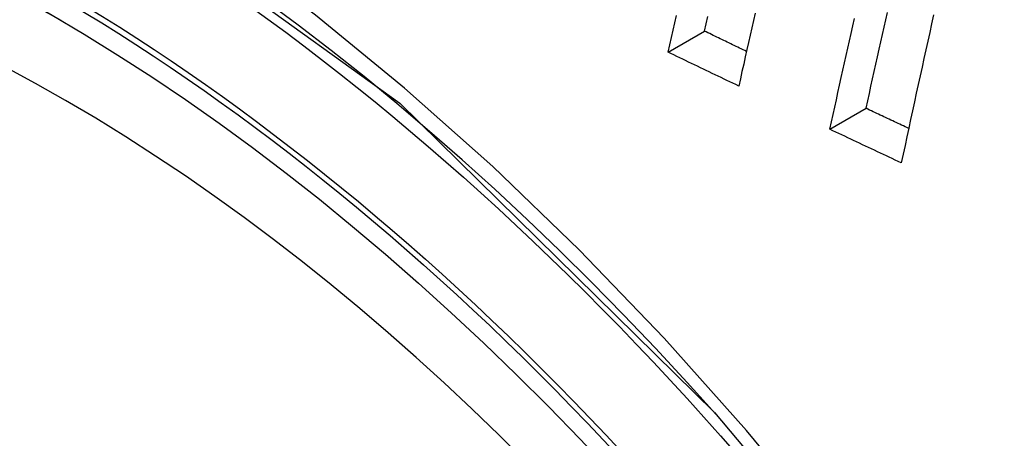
# Model space of a CAD drawing. Header units: inches. Extents: x 635 to 745, y 253 to 341.
# Tile 100 of 127: x 735.8914 to 736.0496, y 265.6707 to 265.7379. Entities that reach past the tile are written whole.
import ezdxf

# ---------------------------------------------------------------- set-up
doc = ezdxf.new("R2010")
doc.units = ezdxf.units.IN
doc.header["$MEASUREMENT"] = 0
doc.layers.add('Visible Edges(ANSI)', color=7, linetype='Continuous', lineweight=25)
doc.layers.add('Visible Tangent Edges(ANSI)', color=7, linetype='Continuous', lineweight=25)

msp = doc.modelspace()

# ---------------------------------------------------------------- linework, layer by layer
at = {"layer": 'Visible Edges(ANSI)'}
for p, q in [((735.99554, 265.73273), (736.00138, 265.73611)), ((736.02153, 265.72034), (736.02736, 265.72371))]:
    msp.add_line(p, q, dxfattribs=at)
at = {"layer": 'Visible Edges(ANSI)', "flags": 128}
for points in [[(735.99554, 265.73273), (735.99581, 265.73391), (735.99608, 265.73509), (735.99636, 265.73627), (735.99663, 265.73745), (735.9969, 265.73863)], [(736.00138, 265.73611), (736.00166, 265.73729), (736.00193, 265.73847)], [(736.00956, 265.73898), (736.00929, 265.73781), (736.00902, 265.73664), (736.00875, 265.73547), (736.00849, 265.7343), (736.00822, 265.73313), (736.00795, 265.73196), (736.00769, 265.73079), (736.00742, 265.72962), (736.00716, 265.72845), (736.0069, 265.72728)], [(736.02153, 265.72034), (736.02179, 265.72153), (736.02205, 265.72271), (736.02232, 265.7239), (736.02258, 265.72508), (736.02284, 265.72627), (736.0231, 265.72745), (736.02336, 265.72864), (736.02363, 265.72982), (736.02389, 265.73101), (736.02416, 265.73219), (736.02442, 265.73338), (736.02469, 265.73457), (736.02495, 265.73575), (736.02522, 265.73694), (736.02548, 265.73813)], [(736.02736, 265.72371), (736.02762, 265.72489), (736.02788, 265.72607), (736.02814, 265.72726), (736.0284, 265.72844), (736.02867, 265.72963), (736.02893, 265.73082), (736.02919, 265.732), (736.02946, 265.73319), (736.02972, 265.73437), (736.02999, 265.73556), (736.03025, 265.73675), (736.03052, 265.73793), (736.03078, 265.73912)], [(736.03819, 265.7387), (736.03788, 265.7373), (736.03757, 265.7359), (736.03726, 265.73451), (736.03695, 265.73311), (736.03665, 265.73171), (736.03634, 265.73031), (736.03603, 265.72892), (736.03573, 265.72752), (736.03542, 265.72612), (736.03512, 265.72473), (736.03481, 265.72333), (736.03451, 265.72193), (736.03421, 265.72054), (736.03391, 265.71914), (736.03361, 265.71775), (736.03331, 265.71635), (736.03301, 265.71496)], [(736.00816, 265.73284), (736.00787, 265.73298), (736.00759, 265.73312), (736.00731, 265.73325), (736.00703, 265.73339), (736.00674, 265.73352), (736.00646, 265.73366), (736.00618, 265.73379), (736.0059, 265.73393), (736.00561, 265.73407), (736.00533, 265.7342), (736.00505, 265.73434), (736.00477, 265.73447), (736.00449, 265.73461), (736.0042, 265.73475), (736.00392, 265.73488), (736.00364, 265.73502), (736.00336, 265.73515), (736.00308, 265.73529), (736.00279, 265.73543), (736.00251, 265.73556), (736.00223, 265.7357), (736.00195, 265.73583), (736.00167, 265.73597), (736.00138, 265.73611)], [(736.0069, 265.72728), (736.00642, 265.72751), (736.00595, 265.72773), (736.00547, 265.72796), (736.005, 265.72819), (736.00453, 265.72841), (736.00405, 265.72864), (736.00358, 265.72887), (736.00311, 265.72909), (736.00263, 265.72932), (736.00216, 265.72955), (736.00168, 265.72977), (736.00121, 265.73), (736.00074, 265.73023), (736.00026, 265.73046), (735.99979, 265.73068), (735.99932, 265.73091), (735.99885, 265.73114), (735.99837, 265.73137), (735.9979, 265.73159), (735.99743, 265.73182), (735.99695, 265.73205), (735.99648, 265.73228), (735.99601, 265.7325), (735.99554, 265.73273)], [(736.0342, 265.72049), (736.03391, 265.72062), (736.03363, 265.72075), (736.03334, 265.72089), (736.03306, 265.72102), (736.03277, 265.72116), (736.03249, 265.72129), (736.0322, 265.72142), (736.03192, 265.72156), (736.03163, 265.72169), (736.03135, 265.72183), (736.03106, 265.72196), (736.03078, 265.7221), (736.03049, 265.72223), (736.03021, 265.72236), (736.02992, 265.7225), (736.02964, 265.72263), (736.02935, 265.72277), (736.02907, 265.7229), (736.02878, 265.72303), (736.0285, 265.72317), (736.02821, 265.7233), (736.02793, 265.72344), (736.02764, 265.72357), (736.02736, 265.72371)], [(736.03301, 265.71496), (736.03253, 265.71518), (736.03205, 265.71541), (736.03157, 265.71563), (736.03109, 265.71585), (736.03062, 265.71608), (736.03014, 265.7163), (736.02966, 265.71653), (736.02918, 265.71675), (736.0287, 265.71697), (736.02822, 265.7172), (736.02775, 265.71742), (736.02727, 265.71765), (736.02679, 265.71787), (736.02631, 265.7181), (736.02583, 265.71832), (736.02536, 265.71855), (736.02488, 265.71877), (736.0244, 265.71899), (736.02392, 265.71922), (736.02344, 265.71944), (736.02297, 265.71967), (736.02249, 265.71989), (736.02201, 265.72012), (736.02153, 265.72034)], [(736.003, 265.67486), (736.02176, 265.65253), (736.03952, 265.62904), (736.05624, 265.60444), (736.07181, 265.57894), (736.08611, 265.55271), (736.09904, 265.52594), (736.11051, 265.4988), (736.12045, 265.47143)]]:
    msp.add_lwpolyline(points, dxfattribs=at)
at = {"layer": 'Visible Edges(ANSI)'}
msp.add_ellipse((735.8998, 265.47966), major_axis=(0.15748, -0.27276), ratio=0.57735, start_param=2.363977, end_param=7.060801, dxfattribs=at)
msp.add_ellipse((735.89632, 265.47765), major_axis=(-0.15994, 0.27703), ratio=0.57735, dxfattribs=at)
at = {"layer": 'Visible Tangent Edges(ANSI)', "flags": 128}
for points in [[(736.02102, 265.65647), (736.00816, 265.67196), (735.9949, 265.68681), (735.98128, 265.70097), (735.96737, 265.71437), (735.95322, 265.72694), (735.9389, 265.73865), (735.92442, 265.74947), (735.90983, 265.75938), (735.89517, 265.76834), (735.88048, 265.77632), (735.86584, 265.78327), (735.85132, 265.78917), (735.83695, 265.79401), (735.82278, 265.79778), (735.80885, 265.80046), (735.79522, 265.80205), (735.78191, 265.80255), (735.769, 265.80193), (735.75655, 265.80023), (735.74459, 265.79744), (735.73314, 265.79359)], [(735.64746, 265.64412), (735.65745, 265.69894), (735.67843, 265.74361), (735.7093, 265.77597), (735.74872, 265.7945), (735.79509, 265.79851), (735.8461, 265.78775), (735.89944, 265.76268), (735.95247, 265.72453), (736.00296, 265.6749)]]:
    msp.add_lwpolyline(points, dxfattribs=at)
at = {"layer": 'Visible Tangent Edges(ANSI)'}
for centre, major_axis, start_param, end_param in [((735.8988, 265.47908), (-0.17318, 0.29996), 5.05527, 10.652693), ((735.89875, 265.47906), (-0.15059, 0.26083), 4.097754, 6.89782)]:
    msp.add_ellipse(centre, major_axis=major_axis, ratio=0.57735, start_param=start_param, end_param=end_param, dxfattribs=at)
for centre, major_axis in [((735.8994, 265.47943), (0.17111, -0.29637)), ((735.89642, 265.47771), (-0.1627, 0.2818)), ((735.89632, 265.47765), (0.1621, -0.28076))]:
    msp.add_ellipse(centre, major_axis=major_axis, ratio=0.57735, dxfattribs=at)

doc.saveas('drawing.dxf')
